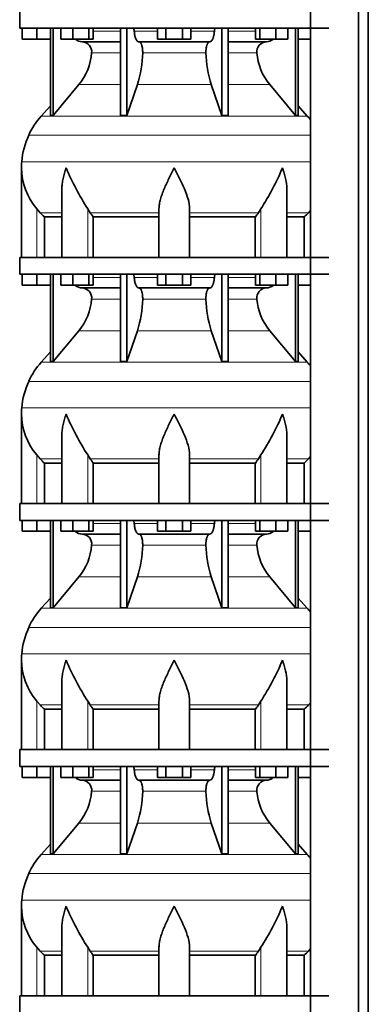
# Model space of a CAD drawing. Header units: millimetres. Extents: x -304 to -45, y -520 to 1050.
# Tile 25 of 31: x -301 to -260, y 619 to 735. Entities that reach past the tile are written whole.
import ezdxf

# ---------------------------------------------------------------- set-up
doc = ezdxf.new("R2010")
doc.units = ezdxf.units.MM
doc.layers.add('MID_134-20', color=7, linetype='Continuous')
doc.layers.add('VSI134_DIFFUSORE', color=7, linetype='Continuous')

# ---------------------------------------------------------------- blocks, each defined once
blk = doc.blocks.new('SE')
at = {"layer": 'MID_134-20', "color": 7, "linetype": 'Continuous', "lineweight": 35}
for p, q in [((-266.75, 826.98), (-266.75, 243.68)), ((-261.12, 243.68), (-261.12, 826.98)), ((-259.96, 243.68), (-259.96, 826.98)), ((-266.76, 733.98), (-266.76, 706.98)), ((-266.76, 704.98), (-266.76, 677.98)), ((-266.76, 675.98), (-266.76, 648.98)), ((-266.76, 646.98), (-266.76, 619.98))]:
    blk.add_line(p, q, dxfattribs=at)
at = {"layer": 'VSI134_DIFFUSORE', "color": 7, "linetype": 'Continuous', "lineweight": 35}
for p, q in [((-301, 735.98), (-301, 733.98)), ((-301, 733.98), (-264.6, 733.98)), ((-300.7, 732.7), (-300.7, 733.98)), ((-300.7, 732.7), (-300.7, 733.98)), ((-299, 732.7), (-299, 733.98)), ((-297.36, 733.98), (-297.36, 723.69)), ((-297.06, 733.98), (-297.06, 723.69)), ((-296.15, 732.7), (-296.15, 733.98)), ((-294.76, 732.7), (-294.76, 733.98)), ((-292.87, 732.7), (-292.87, 733.98)), ((-292.36, 732.7), (-292.36, 733.98)), ((-289.14, 733.98), (-289.14, 723.69)), ((-288.4, 733.98), (-288.4, 723.69)), ((-284.76, 732.7), (-284.76, 733.98)), ((-283.78, 732.7), (-283.78, 733.98)), ((-281.82, 732.7), (-281.82, 733.98)), ((-280.84, 732.7), (-280.84, 733.98)), ((-277.2, 733.98), (-277.2, 723.69)), ((-276.46, 733.98), (-276.46, 723.69)), ((-273.24, 732.7), (-273.24, 733.98)), ((-272.73, 732.7), (-272.73, 733.98)), ((-270.84, 732.7), (-270.84, 733.98)), ((-269.45, 732.7), (-269.45, 733.98)), ((-268.54, 733.98), (-268.54, 723.69)), ((-268.23, 733.98), (-268.23, 723.69)), ((-299, 732.7), (-300.7, 732.7)), ((-297.36, 732.7), (-299, 732.7)), ((-294.76, 732.7), (-296.15, 732.7)), ((-292.87, 732.7), (-294.76, 732.7)), ((-293.63, 732.38), (-289.14, 732.38)), ((-292.36, 732.7), (-292.87, 732.7)), ((-286.98, 732.38), (-278.62, 732.38)), ((-283.78, 732.7), (-284.76, 732.7)), ((-281.82, 732.7), (-283.78, 732.7)), ((-280.84, 732.7), (-281.82, 732.7)), ((-276.46, 732.38), (-271.96, 732.38)), ((-272.73, 732.7), (-273.24, 732.7)), ((-270.84, 732.7), (-272.73, 732.7)), ((-269.45, 732.7), (-270.84, 732.7)), ((-266.76, 732.7), (-268.23, 732.7)), ((-297.06, 723.69), (-294.03, 727.33)), ((-288.4, 723.69), (-287.14, 727.33)), ((-278.45, 727.33), (-277.2, 723.69)), ((-271.57, 727.33), (-268.54, 723.69)), ((-297.36, 724.84), (-298.46, 723.63)), ((-267.14, 723.63), (-268.23, 724.84)), ((-297.36, 723.69), (-297.06, 723.69)), ((-289.14, 723.69), (-288.4, 723.69)), ((-277.2, 723.69), (-276.46, 723.69)), ((-268.54, 723.69), (-268.23, 723.69)), ((-300.8, 717.52), (-300.8, 706.98)), ((-296.05, 714.85), (-296.05, 706.98)), ((-269.54, 706.98), (-269.54, 714.85)), ((-298.6, 712.24), (-299, 712.7)), ((-292.7, 712.24), (-292.98, 712.7)), ((-284.6, 706.98), (-284.6, 712.7)), ((-281, 706.98), (-281, 712.7)), ((-272.62, 712.7), (-272.9, 712.24)), ((-266.76, 712.51), (-267, 712.24)), ((-298.09, 711.75), (-296.05, 711.75)), ((-298.09, 706.98), (-298.09, 711.75)), ((-292.34, 711.75), (-284.6, 711.75)), ((-292.34, 706.98), (-292.34, 711.75)), ((-281, 711.75), (-273.26, 711.75)), ((-273.26, 711.75), (-273.26, 706.98)), ((-269.54, 711.75), (-267.5, 711.75)), ((-267.5, 711.75), (-267.5, 706.98)), ((-301, 706.98), (-264.6, 706.98)), ((-301, 706.98), (-301, 704.98)), ((-301, 704.98), (-264.6, 704.98)), ((-300.7, 703.7), (-300.7, 704.98)), ((-300.7, 703.7), (-300.7, 704.98)), ((-299, 703.7), (-299, 704.98)), ((-297.36, 704.98), (-297.36, 694.69)), ((-297.06, 704.98), (-297.06, 694.69)), ((-296.15, 703.7), (-296.15, 704.98)), ((-294.76, 703.7), (-294.76, 704.98)), ((-292.87, 703.7), (-292.87, 704.98)), ((-292.36, 703.7), (-292.36, 704.98)), ((-289.14, 704.98), (-289.14, 694.69)), ((-288.4, 704.98), (-288.4, 694.69)), ((-284.76, 703.7), (-284.76, 704.98)), ((-283.78, 703.7), (-283.78, 704.98)), ((-281.82, 703.7), (-281.82, 704.98)), ((-280.84, 703.7), (-280.84, 704.98)), ((-277.2, 704.98), (-277.2, 694.69)), ((-276.46, 704.98), (-276.46, 694.69)), ((-273.24, 703.7), (-273.24, 704.98)), ((-272.73, 703.7), (-272.73, 704.98)), ((-270.84, 703.7), (-270.84, 704.98)), ((-269.45, 703.7), (-269.45, 704.98)), ((-268.54, 704.98), (-268.54, 694.69)), ((-268.23, 704.98), (-268.23, 694.69)), ((-299, 703.7), (-300.7, 703.7)), ((-297.36, 703.7), (-299, 703.7)), ((-294.76, 703.7), (-296.15, 703.7)), ((-292.87, 703.7), (-294.76, 703.7)), ((-293.63, 703.38), (-289.14, 703.38)), ((-292.36, 703.7), (-292.87, 703.7)), ((-286.98, 703.38), (-278.62, 703.38)), ((-283.78, 703.7), (-284.76, 703.7)), ((-281.82, 703.7), (-283.78, 703.7)), ((-280.84, 703.7), (-281.82, 703.7)), ((-276.46, 703.38), (-271.96, 703.38)), ((-272.73, 703.7), (-273.24, 703.7)), ((-270.84, 703.7), (-272.73, 703.7)), ((-269.45, 703.7), (-270.84, 703.7)), ((-266.76, 703.7), (-268.23, 703.7)), ((-297.06, 694.69), (-294.03, 698.33)), ((-288.4, 694.69), (-287.14, 698.33)), ((-278.45, 698.33), (-277.2, 694.69)), ((-271.57, 698.33), (-268.54, 694.69)), ((-297.36, 695.84), (-298.46, 694.63)), ((-267.14, 694.63), (-268.23, 695.84)), ((-297.36, 694.69), (-297.06, 694.69)), ((-289.14, 694.69), (-288.4, 694.69)), ((-277.2, 694.69), (-276.46, 694.69)), ((-268.54, 694.69), (-268.23, 694.69)), ((-300.8, 688.52), (-300.8, 677.98)), ((-296.05, 685.85), (-296.05, 677.98)), ((-269.54, 677.98), (-269.54, 685.85)), ((-298.6, 683.24), (-299, 683.7)), ((-292.7, 683.24), (-292.98, 683.7)), ((-284.6, 677.98), (-284.6, 683.7)), ((-281, 677.98), (-281, 683.7)), ((-272.62, 683.7), (-272.9, 683.24)), ((-266.76, 683.51), (-267, 683.24)), ((-298.09, 682.75), (-296.05, 682.75)), ((-298.09, 677.98), (-298.09, 682.75)), ((-292.34, 682.75), (-284.6, 682.75)), ((-292.34, 677.98), (-292.34, 682.75)), ((-281, 682.75), (-273.26, 682.75)), ((-273.26, 682.75), (-273.26, 677.98)), ((-269.54, 682.75), (-267.5, 682.75)), ((-267.5, 682.75), (-267.5, 677.98)), ((-301, 677.98), (-264.6, 677.98)), ((-301, 677.98), (-301, 675.98)), ((-301, 675.98), (-264.6, 675.98)), ((-300.7, 674.7), (-300.7, 675.98)), ((-300.7, 674.7), (-300.7, 675.98)), ((-299, 674.7), (-299, 675.98)), ((-297.36, 675.98), (-297.36, 665.69)), ((-297.06, 675.98), (-297.06, 665.69)), ((-296.15, 674.7), (-296.15, 675.98)), ((-294.76, 674.7), (-294.76, 675.98)), ((-292.87, 674.7), (-292.87, 675.98)), ((-292.36, 674.7), (-292.36, 675.98)), ((-289.14, 675.98), (-289.14, 665.69)), ((-288.4, 675.98), (-288.4, 665.69)), ((-284.76, 674.7), (-284.76, 675.98)), ((-283.78, 674.7), (-283.78, 675.98)), ((-281.82, 674.7), (-281.82, 675.98)), ((-280.84, 674.7), (-280.84, 675.98)), ((-277.2, 675.98), (-277.2, 665.69)), ((-276.46, 675.98), (-276.46, 665.69)), ((-273.24, 674.7), (-273.24, 675.98)), ((-272.73, 674.7), (-272.73, 675.98)), ((-270.84, 674.7), (-270.84, 675.98)), ((-269.45, 674.7), (-269.45, 675.98)), ((-268.54, 675.98), (-268.54, 665.69)), ((-268.23, 675.98), (-268.23, 665.69)), ((-299, 674.7), (-300.7, 674.7)), ((-297.36, 674.7), (-299, 674.7)), ((-294.76, 674.7), (-296.15, 674.7)), ((-292.87, 674.7), (-294.76, 674.7)), ((-293.63, 674.38), (-289.14, 674.38)), ((-292.36, 674.7), (-292.87, 674.7)), ((-286.98, 674.38), (-278.62, 674.38)), ((-283.78, 674.7), (-284.76, 674.7)), ((-281.82, 674.7), (-283.78, 674.7)), ((-280.84, 674.7), (-281.82, 674.7)), ((-276.46, 674.38), (-271.96, 674.38)), ((-272.73, 674.7), (-273.24, 674.7)), ((-270.84, 674.7), (-272.73, 674.7)), ((-269.45, 674.7), (-270.84, 674.7)), ((-266.76, 674.7), (-268.23, 674.7)), ((-297.06, 665.69), (-294.03, 669.33)), ((-288.4, 665.69), (-287.14, 669.33)), ((-278.45, 669.33), (-277.2, 665.69)), ((-271.57, 669.33), (-268.54, 665.69)), ((-297.36, 666.84), (-298.46, 665.63)), ((-267.14, 665.63), (-268.23, 666.84)), ((-297.36, 665.69), (-297.06, 665.69)), ((-289.14, 665.69), (-288.4, 665.69)), ((-277.2, 665.69), (-276.46, 665.69)), ((-268.54, 665.69), (-268.23, 665.69)), ((-300.8, 659.52), (-300.8, 648.98)), ((-296.05, 656.85), (-296.05, 648.98)), ((-269.54, 648.98), (-269.54, 656.85)), ((-298.6, 654.24), (-299, 654.7)), ((-292.7, 654.24), (-292.98, 654.7)), ((-284.6, 648.98), (-284.6, 654.7)), ((-281, 648.98), (-281, 654.7)), ((-272.62, 654.7), (-272.9, 654.24)), ((-266.76, 654.51), (-267, 654.24)), ((-298.09, 653.75), (-296.05, 653.75)), ((-298.09, 648.98), (-298.09, 653.75)), ((-292.34, 653.75), (-284.6, 653.75)), ((-292.34, 648.98), (-292.34, 653.75)), ((-281, 653.75), (-273.26, 653.75)), ((-273.26, 653.75), (-273.26, 648.98)), ((-269.54, 653.75), (-267.5, 653.75)), ((-267.5, 653.75), (-267.5, 648.98)), ((-301, 648.98), (-264.6, 648.98)), ((-301, 648.98), (-301, 646.98)), ((-301, 646.98), (-264.6, 646.98)), ((-300.7, 645.7), (-300.7, 646.98)), ((-300.7, 645.7), (-300.7, 646.98)), ((-299, 645.7), (-299, 646.98)), ((-297.36, 646.98), (-297.36, 636.69)), ((-297.06, 646.98), (-297.06, 636.69)), ((-296.15, 645.7), (-296.15, 646.98)), ((-294.76, 645.7), (-294.76, 646.98)), ((-292.87, 645.7), (-292.87, 646.98)), ((-292.36, 645.7), (-292.36, 646.98)), ((-289.14, 646.98), (-289.14, 636.69)), ((-288.4, 646.98), (-288.4, 636.69)), ((-284.76, 645.7), (-284.76, 646.98)), ((-283.78, 645.7), (-283.78, 646.98)), ((-281.82, 645.7), (-281.82, 646.98)), ((-280.84, 645.7), (-280.84, 646.98)), ((-277.2, 646.98), (-277.2, 636.69)), ((-276.46, 646.98), (-276.46, 636.69)), ((-273.24, 645.7), (-273.24, 646.98)), ((-272.73, 645.7), (-272.73, 646.98)), ((-270.84, 645.7), (-270.84, 646.98)), ((-269.45, 645.7), (-269.45, 646.98)), ((-268.54, 646.98), (-268.54, 636.69)), ((-268.23, 646.98), (-268.23, 636.69)), ((-299, 645.7), (-300.7, 645.7)), ((-297.36, 645.7), (-299, 645.7)), ((-294.76, 645.7), (-296.15, 645.7)), ((-292.87, 645.7), (-294.76, 645.7)), ((-293.63, 645.38), (-289.14, 645.38)), ((-292.36, 645.7), (-292.87, 645.7)), ((-286.98, 645.38), (-278.62, 645.38)), ((-283.78, 645.7), (-284.76, 645.7)), ((-281.82, 645.7), (-283.78, 645.7)), ((-280.84, 645.7), (-281.82, 645.7)), ((-276.46, 645.38), (-271.96, 645.38)), ((-272.73, 645.7), (-273.24, 645.7)), ((-270.84, 645.7), (-272.73, 645.7)), ((-269.45, 645.7), (-270.84, 645.7)), ((-266.76, 645.7), (-268.23, 645.7)), ((-297.06, 636.69), (-294.03, 640.33)), ((-288.4, 636.69), (-287.14, 640.33)), ((-278.45, 640.33), (-277.2, 636.69)), ((-271.57, 640.33), (-268.54, 636.69)), ((-297.36, 637.84), (-298.46, 636.63)), ((-267.14, 636.63), (-268.23, 637.84)), ((-297.36, 636.69), (-297.06, 636.69)), ((-289.14, 636.69), (-288.4, 636.69)), ((-277.2, 636.69), (-276.46, 636.69)), ((-268.54, 636.69), (-268.23, 636.69)), ((-300.8, 630.52), (-300.8, 619.98)), ((-296.05, 627.85), (-296.05, 619.98)), ((-269.54, 619.98), (-269.54, 627.85)), ((-298.6, 625.24), (-299, 625.7)), ((-292.7, 625.24), (-292.98, 625.7)), ((-284.6, 619.98), (-284.6, 625.7)), ((-281, 619.98), (-281, 625.7)), ((-272.62, 625.7), (-272.9, 625.24)), ((-266.76, 625.51), (-267, 625.24)), ((-298.09, 624.75), (-296.05, 624.75)), ((-298.09, 619.98), (-298.09, 624.75)), ((-292.34, 624.75), (-284.6, 624.75)), ((-292.34, 619.98), (-292.34, 624.75)), ((-281, 624.75), (-273.26, 624.75)), ((-273.26, 624.75), (-273.26, 619.98)), ((-269.54, 624.75), (-267.5, 624.75)), ((-267.5, 624.75), (-267.5, 619.98)), ((-301, 619.98), (-264.6, 619.98)), ((-301, 619.98), (-301, 617.98))]:
    blk.add_line(p, q, dxfattribs=at)
at = {"layer": 'VSI134_DIFFUSORE', "color": 4, "linetype": 'Continuous', "lineweight": 9}
for p, q in [((-292.36, 733.62), (-289.14, 733.62)), ((-287.51, 733.62), (-284.76, 733.62)), ((-280.84, 733.62), (-278.08, 733.62)), ((-276.46, 733.62), (-273.24, 733.62)), ((-289.14, 731.07), (-292.52, 731.07)), ((-279.08, 731.07), (-286.52, 731.07)), ((-273.07, 731.07), (-276.46, 731.07)), ((-294.03, 727.33), (-289.14, 727.33)), ((-287.14, 727.33), (-278.45, 727.33)), ((-276.46, 727.33), (-271.57, 727.33)), ((-298.46, 723.63), (-267.14, 723.63)), ((-299.93, 721.37), (-266.76, 721.37)), ((-300.76, 718.25), (-266.76, 718.25)), ((-299, 706.98), (-299, 712.7)), ((-292.98, 706.98), (-292.98, 712.7)), ((-272.62, 706.98), (-272.62, 712.7)), ((-298.6, 712.24), (-296.05, 712.24)), ((-292.7, 712.24), (-284.6, 712.24)), ((-281, 712.24), (-272.9, 712.24)), ((-269.54, 712.24), (-267, 712.24)), ((-292.36, 704.62), (-289.14, 704.62)), ((-287.51, 704.62), (-284.76, 704.62)), ((-280.84, 704.62), (-278.08, 704.62)), ((-276.46, 704.62), (-273.24, 704.62)), ((-289.14, 702.07), (-292.52, 702.07)), ((-279.08, 702.07), (-286.52, 702.07)), ((-273.07, 702.07), (-276.46, 702.07)), ((-294.03, 698.33), (-289.14, 698.33)), ((-287.14, 698.33), (-278.45, 698.33)), ((-276.46, 698.33), (-271.57, 698.33)), ((-298.46, 694.63), (-267.14, 694.63)), ((-299.93, 692.37), (-266.76, 692.37)), ((-300.76, 689.25), (-266.76, 689.25)), ((-299, 677.98), (-299, 683.7)), ((-292.98, 677.98), (-292.98, 683.7)), ((-272.62, 677.98), (-272.62, 683.7)), ((-298.6, 683.24), (-296.05, 683.24)), ((-292.7, 683.24), (-284.6, 683.24)), ((-281, 683.24), (-272.9, 683.24)), ((-269.54, 683.24), (-267, 683.24)), ((-292.36, 675.62), (-289.14, 675.62)), ((-287.51, 675.62), (-284.76, 675.62)), ((-280.84, 675.62), (-278.08, 675.62)), ((-276.46, 675.62), (-273.24, 675.62)), ((-289.14, 673.07), (-292.52, 673.07)), ((-279.08, 673.07), (-286.52, 673.07)), ((-273.07, 673.07), (-276.46, 673.07)), ((-294.03, 669.33), (-289.14, 669.33)), ((-287.14, 669.33), (-278.45, 669.33)), ((-276.46, 669.33), (-271.57, 669.33)), ((-298.46, 665.63), (-267.14, 665.63)), ((-299.93, 663.37), (-266.76, 663.37)), ((-300.76, 660.25), (-266.76, 660.25)), ((-299, 648.98), (-299, 654.7)), ((-292.98, 648.98), (-292.98, 654.7)), ((-272.62, 648.98), (-272.62, 654.7)), ((-298.6, 654.24), (-296.05, 654.24)), ((-292.7, 654.24), (-284.6, 654.24)), ((-281, 654.24), (-272.9, 654.24)), ((-269.54, 654.24), (-267, 654.24)), ((-292.36, 646.62), (-289.14, 646.62)), ((-287.51, 646.62), (-284.76, 646.62)), ((-280.84, 646.62), (-278.08, 646.62)), ((-276.46, 646.62), (-273.24, 646.62)), ((-289.14, 644.07), (-292.52, 644.07)), ((-279.08, 644.07), (-286.52, 644.07)), ((-273.07, 644.07), (-276.46, 644.07)), ((-294.03, 640.33), (-289.14, 640.33)), ((-287.14, 640.33), (-278.45, 640.33)), ((-276.46, 640.33), (-271.57, 640.33)), ((-298.46, 636.63), (-267.14, 636.63)), ((-299.93, 634.37), (-266.76, 634.37)), ((-300.76, 631.25), (-266.76, 631.25)), ((-299, 619.98), (-299, 625.7)), ((-292.98, 619.98), (-292.98, 625.7)), ((-272.62, 619.98), (-272.62, 625.7)), ((-298.6, 625.24), (-296.05, 625.24)), ((-292.7, 625.24), (-284.6, 625.24)), ((-281, 625.24), (-272.9, 625.24)), ((-269.54, 625.24), (-267, 625.24))]:
    blk.add_line(p, q, dxfattribs=at)
at = {"layer": 'VSI134_DIFFUSORE', "color": 7, "linetype": 'Continuous', "lineweight": 35}
for centre, radius, start, end in [((-293.59, 733.71), 1.34, 230.2819, 268.0094), ((-293.69, 731.2), 1.17, 353.3223, 87.2173), ((-271.91, 731.21), 1.17, 92.5772, 186.8833), ((-272.01, 733.71), 1.34, 272.0607, 309.722), ((-299.19, 731.57), 6.68, 320.5472, 355.6594), ((-299.51, 731.31), 12.99, 342.1602, 358.9354), ((-265.78, 731.36), 13.3, 181.2569, 197.6475), ((-266.39, 731.58), 6.7, 184.3996, 219.3938), ((-291.92, 717.74), 8.8, 138, 155.5912), ((-273.68, 717.74), 8.8, 38.1684, 42), ((-291.01, 717.32), 9.8, 155.5912, 174.5826), ((-293.1, 717.52), 7.7, 174.5826, 180.0016), ((-293.07, 717.66), 7.73, 180.9959, 219.9106), ((-267.86, 729.03), 29.97, 202.585, 213.0327), ((-295.27, 727.73), 27.19, 326.4322, 337.9502), ((-286.07, 716.68), 7.98, 213.8601, 218.2043), ((-279.52, 716.68), 7.98, 321.7938, 326.1418), ((-293.59, 704.71), 1.34, 230.2819, 268.0094), ((-293.69, 702.2), 1.17, 353.3223, 87.2173), ((-271.91, 702.21), 1.17, 92.5772, 186.8833), ((-272.01, 704.71), 1.34, 272.0607, 309.722), ((-299.19, 702.57), 6.68, 320.5472, 355.6594), ((-299.51, 702.31), 12.99, 342.1602, 358.9354), ((-265.78, 702.36), 13.3, 181.2569, 197.6475), ((-266.39, 702.58), 6.7, 184.3996, 219.3938), ((-291.92, 688.74), 8.8, 138, 155.5912), ((-273.68, 688.74), 8.8, 38.1684, 42), ((-291.01, 688.32), 9.8, 155.5912, 174.5826), ((-293.1, 688.52), 7.7, 174.5826, 180.0016), ((-293.07, 688.66), 7.73, 180.9959, 219.9106), ((-267.86, 700.03), 29.97, 202.585, 213.0327), ((-295.27, 698.73), 27.19, 326.4322, 337.9502), ((-286.07, 687.68), 7.98, 213.8601, 218.2043), ((-279.52, 687.68), 7.98, 321.7938, 326.1418), ((-293.59, 675.71), 1.34, 230.2819, 268.0094), ((-293.69, 673.2), 1.17, 353.3223, 87.2173), ((-271.91, 673.21), 1.17, 92.5772, 186.8833), ((-272.01, 675.71), 1.34, 272.0607, 309.722), ((-299.19, 673.57), 6.68, 320.5472, 355.6594), ((-299.51, 673.31), 12.99, 342.1602, 358.9354), ((-265.78, 673.36), 13.3, 181.2569, 197.6475), ((-266.39, 673.58), 6.7, 184.3996, 219.3938), ((-291.92, 659.74), 8.8, 138, 155.5912), ((-273.68, 659.74), 8.8, 38.1684, 42), ((-291.01, 659.32), 9.8, 155.5912, 174.5826), ((-293.1, 659.52), 7.7, 174.5826, 180.0016), ((-293.07, 659.66), 7.73, 180.9959, 219.9106), ((-267.86, 671.03), 29.97, 202.585, 213.0327), ((-295.27, 669.73), 27.19, 326.4322, 337.9502), ((-286.07, 658.68), 7.98, 213.8601, 218.2043), ((-279.52, 658.68), 7.98, 321.7938, 326.1418), ((-293.59, 646.71), 1.34, 230.2819, 268.0094), ((-293.69, 644.2), 1.17, 353.3223, 87.2173), ((-271.91, 644.21), 1.17, 92.5772, 186.8833), ((-272.01, 646.71), 1.34, 272.0607, 309.722), ((-299.19, 644.57), 6.68, 320.5472, 355.6594), ((-299.51, 644.31), 12.99, 342.1602, 358.9354), ((-265.78, 644.36), 13.3, 181.2569, 197.6475), ((-266.39, 644.58), 6.7, 184.3996, 219.3938), ((-291.92, 630.74), 8.8, 138, 155.5912), ((-273.68, 630.74), 8.8, 38.1684, 42), ((-291.01, 630.32), 9.8, 155.5912, 174.5826), ((-293.1, 630.52), 7.7, 174.5826, 180.0016), ((-293.07, 630.66), 7.73, 180.9959, 219.9106), ((-267.86, 642.03), 29.97, 202.585, 213.0327), ((-295.27, 640.73), 27.19, 326.4322, 337.9502), ((-286.07, 629.68), 7.98, 213.8601, 218.2043), ((-279.52, 629.68), 7.98, 321.7938, 326.1418)]:
    blk.add_arc(centre, radius, start, end, dxfattribs=at)
for points, knots in [([(-287.67, 733.98), (-287.66, 733.98), (-287.65, 733.98), (-287.63, 733.97), (-287.62, 733.96), (-287.59, 733.93), (-287.58, 733.91), (-287.55, 733.84), (-287.54, 733.8), (-287.52, 733.72), (-287.52, 733.67), (-287.51, 733.62)], [0, 0, 0, 0, 0.125, 0.125, 0.25, 0.25, 0.5, 0.5, 0.75, 0.75, 1, 1, 1, 1]), ([(-286.98, 732.38), (-287.01, 732.38), (-287.05, 732.38), (-287.09, 732.41), (-287.11, 732.42), (-287.14, 732.44), (-287.16, 732.45), (-287.2, 732.5), (-287.23, 732.54), (-287.29, 732.63), (-287.31, 732.68), (-287.36, 732.79), (-287.38, 732.85), (-287.42, 732.99), (-287.44, 733.06), (-287.47, 733.21), (-287.48, 733.29), (-287.5, 733.45), (-287.51, 733.54), (-287.51, 733.62)], [0, 0, 0, 0, 0.125, 0.125, 0.1875, 0.1875, 0.25, 0.25, 0.375, 0.375, 0.5, 0.5, 0.625, 0.625, 0.75, 0.75, 0.875, 0.875, 1, 1, 1, 1]), ([(-278.08, 733.62), (-278.09, 733.54), (-278.09, 733.45), (-278.11, 733.33), (-278.11, 733.29), (-278.13, 733.21), (-278.13, 733.17), (-278.16, 733.06), (-278.17, 732.99), (-278.2, 732.89), (-278.21, 732.85), (-278.24, 732.79), (-278.25, 732.76), (-278.28, 732.68), (-278.31, 732.63), (-278.37, 732.54), (-278.4, 732.5), (-278.46, 732.44), (-278.49, 732.42), (-278.55, 732.39), (-278.58, 732.38), (-278.62, 732.38)], [0, 0, 0, 0, 0.125, 0.125, 0.1875, 0.1875, 0.25, 0.25, 0.375, 0.375, 0.4375, 0.4375, 0.5, 0.5, 0.625, 0.625, 0.75, 0.75, 0.875, 0.875, 1, 1, 1, 1]), ([(-278.08, 733.62), (-278.08, 733.67), (-278.08, 733.72), (-278.06, 733.78), (-278.06, 733.8), (-278.05, 733.84), (-278.04, 733.86), (-278.03, 733.89), (-278.02, 733.91), (-278, 733.93), (-278, 733.94), (-277.98, 733.96), (-277.97, 733.97), (-277.95, 733.98), (-277.94, 733.98), (-277.93, 733.98)], [0, 0, 0, 0, 0.25, 0.25, 0.375, 0.375, 0.5, 0.5, 0.625, 0.625, 0.75, 0.75, 0.875, 0.875, 1, 1, 1, 1]), ([(-286.98, 732.38), (-286.96, 732.38), (-286.95, 732.38), (-286.92, 732.37), (-286.9, 732.36), (-286.85, 732.33), (-286.82, 732.31), (-286.77, 732.24), (-286.74, 732.2), (-286.7, 732.13), (-286.69, 732.1), (-286.66, 732.05), (-286.65, 732.02), (-286.62, 731.93), (-286.6, 731.86), (-286.58, 731.75), (-286.57, 731.71), (-286.55, 731.64), (-286.55, 731.6), (-286.53, 731.48), (-286.53, 731.4), (-286.52, 731.23), (-286.52, 731.15), (-286.52, 731.07)], [0, 0, 0, 0, 0.0625, 0.0625, 0.125, 0.125, 0.25, 0.25, 0.375, 0.375, 0.4375, 0.4375, 0.5, 0.5, 0.625, 0.625, 0.6875, 0.6875, 0.75, 0.75, 0.875, 0.875, 1, 1, 1, 1]), ([(-279.08, 731.07), (-279.08, 731.15), (-279.08, 731.23), (-279.07, 731.36), (-279.07, 731.4), (-279.06, 731.48), (-279.06, 731.52), (-279.04, 731.64), (-279.03, 731.71), (-279.01, 731.82), (-279, 731.86), (-278.98, 731.92), (-278.96, 731.99), (-278.94, 732.05), (-278.91, 732.1), (-278.9, 732.13), (-278.86, 732.2), (-278.83, 732.24), (-278.77, 732.31), (-278.74, 732.33), (-278.68, 732.37), (-278.65, 732.38), (-278.62, 732.38)], [0, 0, 0, 0, 0.125, 0.125, 0.1875, 0.1875, 0.25, 0.25, 0.375, 0.375, 0.4375, 0.4375, 0.5, 0.5625, 0.5625, 0.625, 0.625, 0.75, 0.75, 0.875, 0.875, 1, 1, 1, 1]), ([(-295.53, 717.52), (-295.55, 717.47), (-295.56, 717.42), (-295.6, 717.31), (-295.62, 717.26), (-295.67, 717.11), (-295.7, 717), (-295.79, 716.69), (-295.85, 716.48), (-295.94, 716.07), (-295.97, 715.86), (-296.03, 715.45), (-296.04, 715.24), (-296.05, 714.98), (-296.05, 714.91), (-296.05, 714.85)], [0, 0, 0, 0, 0.03125, 0.03125, 0.0625, 0.0625, 0.125, 0.125, 0.25, 0.25, 0.375, 0.375, 0.5, 0.5, 0.5400162, 0.5400162, 0.5400162, 0.5400162]), ([(-282.8, 717.52), (-282.83, 717.47), (-282.85, 717.42), (-282.91, 717.31), (-282.93, 717.26), (-283.01, 717.11), (-283.06, 717), (-283.22, 716.69), (-283.32, 716.48), (-283.53, 716.07), (-283.63, 715.86), (-283.82, 715.45), (-283.91, 715.24), (-284.08, 714.84), (-284.15, 714.64), (-284.26, 714.34), (-284.3, 714.24), (-284.36, 714.04), (-284.39, 713.94), (-284.47, 713.64), (-284.52, 713.45), (-284.58, 713.07), (-284.6, 712.88), (-284.6, 712.7)], [0, 0, 0, 0, 0.03125, 0.03125, 0.0625, 0.0625, 0.125, 0.125, 0.25, 0.25, 0.375, 0.375, 0.5, 0.5, 0.625, 0.625, 0.6875, 0.6875, 0.75, 0.75, 0.875, 0.875, 1, 1, 1, 1]), ([(-281, 712.7), (-281, 713.06), (-281.07, 713.44), (-281.29, 714.23), (-281.44, 714.64), (-281.95, 715.85), (-282.38, 716.69), (-282.8, 717.52)], [0, 0, 0, 0, 0.25, 0.25, 0.5, 0.5, 1, 1, 1, 1]), ([(-269.54, 714.85), (-269.54, 714.91), (-269.55, 714.98), (-269.56, 715.46), (-269.62, 715.87), (-269.75, 716.48), (-269.81, 716.69), (-269.9, 717), (-269.93, 717.11), (-269.98, 717.26), (-270.01, 717.34), (-270.03, 717.42), (-270.05, 717.47), (-270.06, 717.5), (-270.07, 717.52)], [0.4588627, 0.4588627, 0.4588627, 0.4588627, 0.5, 0.5, 0.75, 0.75, 0.875, 0.875, 0.9375, 0.9375, 0.96875, 0.984375, 0.984375, 1, 1, 1, 1]), ([(-287.67, 704.98), (-287.66, 704.98), (-287.65, 704.98), (-287.63, 704.97), (-287.62, 704.96), (-287.59, 704.93), (-287.58, 704.91), (-287.55, 704.84), (-287.54, 704.8), (-287.52, 704.72), (-287.52, 704.67), (-287.51, 704.62)], [0, 0, 0, 0, 0.125, 0.125, 0.25, 0.25, 0.5, 0.5, 0.75, 0.75, 1, 1, 1, 1]), ([(-286.98, 703.38), (-287.01, 703.38), (-287.05, 703.38), (-287.09, 703.41), (-287.11, 703.42), (-287.14, 703.44), (-287.16, 703.45), (-287.2, 703.5), (-287.23, 703.54), (-287.29, 703.63), (-287.31, 703.68), (-287.36, 703.79), (-287.38, 703.85), (-287.42, 703.99), (-287.44, 704.06), (-287.47, 704.21), (-287.48, 704.29), (-287.5, 704.45), (-287.51, 704.54), (-287.51, 704.62)], [0, 0, 0, 0, 0.125, 0.125, 0.1875, 0.1875, 0.25, 0.25, 0.375, 0.375, 0.5, 0.5, 0.625, 0.625, 0.75, 0.75, 0.875, 0.875, 1, 1, 1, 1]), ([(-278.08, 704.62), (-278.09, 704.54), (-278.09, 704.45), (-278.11, 704.33), (-278.11, 704.29), (-278.13, 704.21), (-278.13, 704.17), (-278.16, 704.06), (-278.17, 703.99), (-278.2, 703.89), (-278.21, 703.85), (-278.24, 703.79), (-278.25, 703.76), (-278.28, 703.68), (-278.31, 703.63), (-278.37, 703.54), (-278.4, 703.5), (-278.46, 703.44), (-278.49, 703.42), (-278.55, 703.39), (-278.58, 703.38), (-278.62, 703.38)], [0, 0, 0, 0, 0.125, 0.125, 0.1875, 0.1875, 0.25, 0.25, 0.375, 0.375, 0.4375, 0.4375, 0.5, 0.5, 0.625, 0.625, 0.75, 0.75, 0.875, 0.875, 1, 1, 1, 1]), ([(-278.08, 704.62), (-278.08, 704.67), (-278.08, 704.72), (-278.06, 704.78), (-278.06, 704.8), (-278.05, 704.84), (-278.04, 704.86), (-278.03, 704.89), (-278.02, 704.91), (-278, 704.93), (-278, 704.94), (-277.98, 704.96), (-277.97, 704.97), (-277.95, 704.98), (-277.94, 704.98), (-277.93, 704.98)], [0, 0, 0, 0, 0.25, 0.25, 0.375, 0.375, 0.5, 0.5, 0.625, 0.625, 0.75, 0.75, 0.875, 0.875, 1, 1, 1, 1]), ([(-286.98, 703.38), (-286.96, 703.38), (-286.95, 703.38), (-286.92, 703.37), (-286.9, 703.36), (-286.85, 703.33), (-286.82, 703.31), (-286.77, 703.24), (-286.74, 703.2), (-286.7, 703.13), (-286.69, 703.1), (-286.66, 703.05), (-286.65, 703.02), (-286.62, 702.93), (-286.6, 702.86), (-286.58, 702.75), (-286.57, 702.71), (-286.55, 702.64), (-286.55, 702.6), (-286.53, 702.48), (-286.53, 702.4), (-286.52, 702.23), (-286.52, 702.15), (-286.52, 702.07)], [0, 0, 0, 0, 0.0625, 0.0625, 0.125, 0.125, 0.25, 0.25, 0.375, 0.375, 0.4375, 0.4375, 0.5, 0.5, 0.625, 0.625, 0.6875, 0.6875, 0.75, 0.75, 0.875, 0.875, 1, 1, 1, 1]), ([(-279.08, 702.07), (-279.08, 702.15), (-279.08, 702.23), (-279.07, 702.36), (-279.07, 702.4), (-279.06, 702.48), (-279.06, 702.52), (-279.04, 702.64), (-279.03, 702.71), (-279.01, 702.82), (-279, 702.86), (-278.98, 702.92), (-278.96, 702.99), (-278.94, 703.05), (-278.91, 703.1), (-278.9, 703.13), (-278.86, 703.2), (-278.83, 703.24), (-278.77, 703.31), (-278.74, 703.33), (-278.68, 703.37), (-278.65, 703.38), (-278.62, 703.38)], [0, 0, 0, 0, 0.125, 0.125, 0.1875, 0.1875, 0.25, 0.25, 0.375, 0.375, 0.4375, 0.4375, 0.5, 0.5625, 0.5625, 0.625, 0.625, 0.75, 0.75, 0.875, 0.875, 1, 1, 1, 1]), ([(-295.53, 688.52), (-295.55, 688.47), (-295.56, 688.42), (-295.6, 688.31), (-295.62, 688.26), (-295.67, 688.11), (-295.7, 688), (-295.79, 687.69), (-295.85, 687.48), (-295.94, 687.07), (-295.97, 686.86), (-296.03, 686.45), (-296.04, 686.24), (-296.05, 685.98), (-296.05, 685.91), (-296.05, 685.85)], [0, 0, 0, 0, 0.03125, 0.03125, 0.0625, 0.0625, 0.125, 0.125, 0.25, 0.25, 0.375, 0.375, 0.5, 0.5, 0.5400162, 0.5400162, 0.5400162, 0.5400162]), ([(-282.8, 688.52), (-282.83, 688.47), (-282.85, 688.42), (-282.91, 688.31), (-282.93, 688.26), (-283.01, 688.11), (-283.06, 688), (-283.22, 687.69), (-283.32, 687.48), (-283.53, 687.07), (-283.63, 686.86), (-283.82, 686.45), (-283.91, 686.24), (-284.08, 685.84), (-284.15, 685.64), (-284.26, 685.34), (-284.3, 685.24), (-284.36, 685.04), (-284.39, 684.94), (-284.47, 684.64), (-284.52, 684.45), (-284.58, 684.07), (-284.6, 683.88), (-284.6, 683.7)], [0, 0, 0, 0, 0.03125, 0.03125, 0.0625, 0.0625, 0.125, 0.125, 0.25, 0.25, 0.375, 0.375, 0.5, 0.5, 0.625, 0.625, 0.6875, 0.6875, 0.75, 0.75, 0.875, 0.875, 1, 1, 1, 1]), ([(-281, 683.7), (-281, 684.06), (-281.07, 684.44), (-281.29, 685.23), (-281.44, 685.64), (-281.95, 686.85), (-282.38, 687.69), (-282.8, 688.52)], [0, 0, 0, 0, 0.25, 0.25, 0.5, 0.5, 1, 1, 1, 1]), ([(-269.54, 685.85), (-269.54, 685.91), (-269.55, 685.98), (-269.56, 686.46), (-269.62, 686.87), (-269.75, 687.48), (-269.81, 687.69), (-269.9, 688), (-269.93, 688.11), (-269.98, 688.26), (-270.01, 688.34), (-270.03, 688.42), (-270.05, 688.47), (-270.06, 688.5), (-270.07, 688.52)], [0.4588627, 0.4588627, 0.4588627, 0.4588627, 0.5, 0.5, 0.75, 0.75, 0.875, 0.875, 0.9375, 0.9375, 0.96875, 0.984375, 0.984375, 1, 1, 1, 1]), ([(-287.67, 675.98), (-287.66, 675.98), (-287.65, 675.98), (-287.63, 675.97), (-287.62, 675.96), (-287.59, 675.93), (-287.58, 675.91), (-287.55, 675.84), (-287.54, 675.8), (-287.52, 675.72), (-287.52, 675.67), (-287.51, 675.62)], [0, 0, 0, 0, 0.125, 0.125, 0.25, 0.25, 0.5, 0.5, 0.75, 0.75, 1, 1, 1, 1]), ([(-286.98, 674.38), (-287.01, 674.38), (-287.05, 674.38), (-287.09, 674.41), (-287.11, 674.42), (-287.14, 674.44), (-287.16, 674.45), (-287.2, 674.5), (-287.23, 674.54), (-287.29, 674.63), (-287.31, 674.68), (-287.36, 674.79), (-287.38, 674.85), (-287.42, 674.99), (-287.44, 675.06), (-287.47, 675.21), (-287.48, 675.29), (-287.5, 675.45), (-287.51, 675.54), (-287.51, 675.62)], [0, 0, 0, 0, 0.125, 0.125, 0.1875, 0.1875, 0.25, 0.25, 0.375, 0.375, 0.5, 0.5, 0.625, 0.625, 0.75, 0.75, 0.875, 0.875, 1, 1, 1, 1]), ([(-278.08, 675.62), (-278.09, 675.54), (-278.09, 675.45), (-278.11, 675.33), (-278.11, 675.29), (-278.13, 675.21), (-278.13, 675.17), (-278.16, 675.06), (-278.17, 674.99), (-278.2, 674.89), (-278.21, 674.85), (-278.24, 674.79), (-278.25, 674.76), (-278.28, 674.68), (-278.31, 674.63), (-278.37, 674.54), (-278.4, 674.5), (-278.46, 674.44), (-278.49, 674.42), (-278.55, 674.39), (-278.58, 674.38), (-278.62, 674.38)], [0, 0, 0, 0, 0.125, 0.125, 0.1875, 0.1875, 0.25, 0.25, 0.375, 0.375, 0.4375, 0.4375, 0.5, 0.5, 0.625, 0.625, 0.75, 0.75, 0.875, 0.875, 1, 1, 1, 1]), ([(-278.08, 675.62), (-278.08, 675.67), (-278.08, 675.72), (-278.06, 675.78), (-278.06, 675.8), (-278.05, 675.84), (-278.04, 675.86), (-278.03, 675.89), (-278.02, 675.91), (-278, 675.93), (-278, 675.94), (-277.98, 675.96), (-277.97, 675.97), (-277.95, 675.98), (-277.94, 675.98), (-277.93, 675.98)], [0, 0, 0, 0, 0.25, 0.25, 0.375, 0.375, 0.5, 0.5, 0.625, 0.625, 0.75, 0.75, 0.875, 0.875, 1, 1, 1, 1]), ([(-286.98, 674.38), (-286.96, 674.38), (-286.95, 674.38), (-286.92, 674.37), (-286.9, 674.36), (-286.85, 674.33), (-286.82, 674.31), (-286.77, 674.24), (-286.74, 674.2), (-286.7, 674.13), (-286.69, 674.1), (-286.66, 674.05), (-286.65, 674.02), (-286.62, 673.93), (-286.6, 673.86), (-286.58, 673.75), (-286.57, 673.71), (-286.55, 673.64), (-286.55, 673.6), (-286.53, 673.48), (-286.53, 673.4), (-286.52, 673.23), (-286.52, 673.15), (-286.52, 673.07)], [0, 0, 0, 0, 0.0625, 0.0625, 0.125, 0.125, 0.25, 0.25, 0.375, 0.375, 0.4375, 0.4375, 0.5, 0.5, 0.625, 0.625, 0.6875, 0.6875, 0.75, 0.75, 0.875, 0.875, 1, 1, 1, 1]), ([(-279.08, 673.07), (-279.08, 673.15), (-279.08, 673.23), (-279.07, 673.36), (-279.07, 673.4), (-279.06, 673.48), (-279.06, 673.52), (-279.04, 673.64), (-279.03, 673.71), (-279.01, 673.82), (-279, 673.86), (-278.98, 673.92), (-278.96, 673.99), (-278.94, 674.05), (-278.91, 674.1), (-278.9, 674.13), (-278.86, 674.2), (-278.83, 674.24), (-278.77, 674.31), (-278.74, 674.33), (-278.68, 674.37), (-278.65, 674.38), (-278.62, 674.38)], [0, 0, 0, 0, 0.125, 0.125, 0.1875, 0.1875, 0.25, 0.25, 0.375, 0.375, 0.4375, 0.4375, 0.5, 0.5625, 0.5625, 0.625, 0.625, 0.75, 0.75, 0.875, 0.875, 1, 1, 1, 1]), ([(-295.53, 659.52), (-295.55, 659.47), (-295.56, 659.42), (-295.6, 659.31), (-295.62, 659.26), (-295.67, 659.11), (-295.7, 659), (-295.79, 658.69), (-295.85, 658.48), (-295.94, 658.07), (-295.97, 657.86), (-296.03, 657.45), (-296.04, 657.24), (-296.05, 656.98), (-296.05, 656.91), (-296.05, 656.85)], [0, 0, 0, 0, 0.03125, 0.03125, 0.0625, 0.0625, 0.125, 0.125, 0.25, 0.25, 0.375, 0.375, 0.5, 0.5, 0.5400162, 0.5400162, 0.5400162, 0.5400162]), ([(-282.8, 659.52), (-282.83, 659.47), (-282.85, 659.42), (-282.91, 659.31), (-282.93, 659.26), (-283.01, 659.11), (-283.06, 659), (-283.22, 658.69), (-283.32, 658.48), (-283.53, 658.07), (-283.63, 657.86), (-283.82, 657.45), (-283.91, 657.24), (-284.08, 656.84), (-284.15, 656.64), (-284.26, 656.34), (-284.3, 656.24), (-284.36, 656.04), (-284.39, 655.94), (-284.47, 655.64), (-284.52, 655.45), (-284.58, 655.07), (-284.6, 654.88), (-284.6, 654.7)], [0, 0, 0, 0, 0.03125, 0.03125, 0.0625, 0.0625, 0.125, 0.125, 0.25, 0.25, 0.375, 0.375, 0.5, 0.5, 0.625, 0.625, 0.6875, 0.6875, 0.75, 0.75, 0.875, 0.875, 1, 1, 1, 1]), ([(-281, 654.7), (-281, 655.06), (-281.07, 655.44), (-281.29, 656.23), (-281.44, 656.64), (-281.95, 657.85), (-282.38, 658.69), (-282.8, 659.52)], [0, 0, 0, 0, 0.25, 0.25, 0.5, 0.5, 1, 1, 1, 1]), ([(-269.54, 656.85), (-269.54, 656.91), (-269.55, 656.98), (-269.56, 657.46), (-269.62, 657.87), (-269.75, 658.48), (-269.81, 658.69), (-269.9, 659), (-269.93, 659.11), (-269.98, 659.26), (-270.01, 659.34), (-270.03, 659.42), (-270.05, 659.47), (-270.06, 659.5), (-270.07, 659.52)], [0.4588627, 0.4588627, 0.4588627, 0.4588627, 0.5, 0.5, 0.75, 0.75, 0.875, 0.875, 0.9375, 0.9375, 0.96875, 0.984375, 0.984375, 1, 1, 1, 1]), ([(-287.67, 646.98), (-287.66, 646.98), (-287.65, 646.98), (-287.63, 646.97), (-287.62, 646.96), (-287.59, 646.93), (-287.58, 646.91), (-287.55, 646.84), (-287.54, 646.8), (-287.52, 646.72), (-287.52, 646.67), (-287.51, 646.62)], [0, 0, 0, 0, 0.125, 0.125, 0.25, 0.25, 0.5, 0.5, 0.75, 0.75, 1, 1, 1, 1]), ([(-286.98, 645.38), (-287.01, 645.38), (-287.05, 645.38), (-287.09, 645.41), (-287.11, 645.42), (-287.14, 645.44), (-287.16, 645.45), (-287.2, 645.5), (-287.23, 645.54), (-287.29, 645.63), (-287.31, 645.68), (-287.36, 645.79), (-287.38, 645.85), (-287.42, 645.99), (-287.44, 646.06), (-287.47, 646.21), (-287.48, 646.29), (-287.5, 646.45), (-287.51, 646.54), (-287.51, 646.62)], [0, 0, 0, 0, 0.125, 0.125, 0.1875, 0.1875, 0.25, 0.25, 0.375, 0.375, 0.5, 0.5, 0.625, 0.625, 0.75, 0.75, 0.875, 0.875, 1, 1, 1, 1]), ([(-278.08, 646.62), (-278.09, 646.54), (-278.09, 646.45), (-278.11, 646.33), (-278.11, 646.29), (-278.13, 646.21), (-278.13, 646.17), (-278.16, 646.06), (-278.17, 645.99), (-278.2, 645.89), (-278.21, 645.85), (-278.24, 645.79), (-278.25, 645.76), (-278.28, 645.68), (-278.31, 645.63), (-278.37, 645.54), (-278.4, 645.5), (-278.46, 645.44), (-278.49, 645.42), (-278.55, 645.39), (-278.58, 645.38), (-278.62, 645.38)], [0, 0, 0, 0, 0.125, 0.125, 0.1875, 0.1875, 0.25, 0.25, 0.375, 0.375, 0.4375, 0.4375, 0.5, 0.5, 0.625, 0.625, 0.75, 0.75, 0.875, 0.875, 1, 1, 1, 1]), ([(-278.08, 646.62), (-278.08, 646.67), (-278.08, 646.72), (-278.06, 646.78), (-278.06, 646.8), (-278.05, 646.84), (-278.04, 646.86), (-278.03, 646.89), (-278.02, 646.91), (-278, 646.93), (-278, 646.94), (-277.98, 646.96), (-277.97, 646.97), (-277.95, 646.98), (-277.94, 646.98), (-277.93, 646.98)], [0, 0, 0, 0, 0.25, 0.25, 0.375, 0.375, 0.5, 0.5, 0.625, 0.625, 0.75, 0.75, 0.875, 0.875, 1, 1, 1, 1]), ([(-286.98, 645.38), (-286.96, 645.38), (-286.95, 645.38), (-286.92, 645.37), (-286.9, 645.36), (-286.85, 645.33), (-286.82, 645.31), (-286.77, 645.24), (-286.74, 645.2), (-286.7, 645.13), (-286.69, 645.1), (-286.66, 645.05), (-286.65, 645.02), (-286.62, 644.93), (-286.6, 644.86), (-286.58, 644.75), (-286.57, 644.71), (-286.55, 644.64), (-286.55, 644.6), (-286.53, 644.48), (-286.53, 644.4), (-286.52, 644.23), (-286.52, 644.15), (-286.52, 644.07)], [0, 0, 0, 0, 0.0625, 0.0625, 0.125, 0.125, 0.25, 0.25, 0.375, 0.375, 0.4375, 0.4375, 0.5, 0.5, 0.625, 0.625, 0.6875, 0.6875, 0.75, 0.75, 0.875, 0.875, 1, 1, 1, 1]), ([(-279.08, 644.07), (-279.08, 644.15), (-279.08, 644.23), (-279.07, 644.36), (-279.07, 644.4), (-279.06, 644.48), (-279.06, 644.52), (-279.04, 644.64), (-279.03, 644.71), (-279.01, 644.82), (-279, 644.86), (-278.98, 644.92), (-278.96, 644.99), (-278.94, 645.05), (-278.91, 645.1), (-278.9, 645.13), (-278.86, 645.2), (-278.83, 645.24), (-278.77, 645.31), (-278.74, 645.33), (-278.68, 645.37), (-278.65, 645.38), (-278.62, 645.38)], [0, 0, 0, 0, 0.125, 0.125, 0.1875, 0.1875, 0.25, 0.25, 0.375, 0.375, 0.4375, 0.4375, 0.5, 0.5625, 0.5625, 0.625, 0.625, 0.75, 0.75, 0.875, 0.875, 1, 1, 1, 1]), ([(-295.53, 630.52), (-295.55, 630.47), (-295.56, 630.42), (-295.6, 630.31), (-295.62, 630.26), (-295.67, 630.11), (-295.7, 630), (-295.79, 629.69), (-295.85, 629.48), (-295.94, 629.07), (-295.97, 628.86), (-296.03, 628.45), (-296.04, 628.24), (-296.05, 627.98), (-296.05, 627.91), (-296.05, 627.85)], [0, 0, 0, 0, 0.03125, 0.03125, 0.0625, 0.0625, 0.125, 0.125, 0.25, 0.25, 0.375, 0.375, 0.5, 0.5, 0.5400162, 0.5400162, 0.5400162, 0.5400162]), ([(-282.8, 630.52), (-282.83, 630.47), (-282.85, 630.42), (-282.91, 630.31), (-282.93, 630.26), (-283.01, 630.11), (-283.06, 630), (-283.22, 629.69), (-283.32, 629.48), (-283.53, 629.07), (-283.63, 628.86), (-283.82, 628.45), (-283.91, 628.24), (-284.08, 627.84), (-284.15, 627.64), (-284.26, 627.34), (-284.3, 627.24), (-284.36, 627.04), (-284.39, 626.94), (-284.47, 626.64), (-284.52, 626.45), (-284.58, 626.07), (-284.6, 625.88), (-284.6, 625.7)], [0, 0, 0, 0, 0.03125, 0.03125, 0.0625, 0.0625, 0.125, 0.125, 0.25, 0.25, 0.375, 0.375, 0.5, 0.5, 0.625, 0.625, 0.6875, 0.6875, 0.75, 0.75, 0.875, 0.875, 1, 1, 1, 1]), ([(-281, 625.7), (-281, 626.06), (-281.07, 626.44), (-281.29, 627.23), (-281.44, 627.64), (-281.95, 628.85), (-282.38, 629.69), (-282.8, 630.52)], [0, 0, 0, 0, 0.25, 0.25, 0.5, 0.5, 1, 1, 1, 1]), ([(-269.54, 627.85), (-269.54, 627.91), (-269.55, 627.98), (-269.56, 628.46), (-269.62, 628.87), (-269.75, 629.48), (-269.81, 629.69), (-269.9, 630), (-269.93, 630.11), (-269.98, 630.26), (-270.01, 630.34), (-270.03, 630.42), (-270.05, 630.47), (-270.06, 630.5), (-270.07, 630.52)], [0.4588627, 0.4588627, 0.4588627, 0.4588627, 0.5, 0.5, 0.75, 0.75, 0.875, 0.875, 0.9375, 0.9375, 0.96875, 0.984375, 0.984375, 1, 1, 1, 1])]:
    blk.add_open_spline(points, degree=3, knots=knots, dxfattribs=at)
for points in [[(-298.09, 711.75), (-298.27, 711.9), (-298.44, 712.07), (-298.6, 712.24)], [(-267, 712.24), (-267.16, 712.07), (-267.33, 711.9), (-267.5, 711.75)], [(-298.09, 682.75), (-298.27, 682.9), (-298.44, 683.07), (-298.6, 683.24)], [(-267, 683.24), (-267.16, 683.07), (-267.33, 682.9), (-267.5, 682.75)], [(-298.09, 653.75), (-298.27, 653.9), (-298.44, 654.07), (-298.6, 654.24)], [(-267, 654.24), (-267.16, 654.07), (-267.33, 653.9), (-267.5, 653.75)], [(-298.09, 624.75), (-298.27, 624.9), (-298.44, 625.07), (-298.6, 625.24)], [(-267, 625.24), (-267.16, 625.07), (-267.33, 624.9), (-267.5, 624.75)]]:
    blk.add_open_spline(points, degree=3, dxfattribs=at)

msp = doc.modelspace()

# ---------------------------------------------------------------- block references
msp.add_blockref('SE', (0, 0))

doc.saveas('drawing.dxf')
